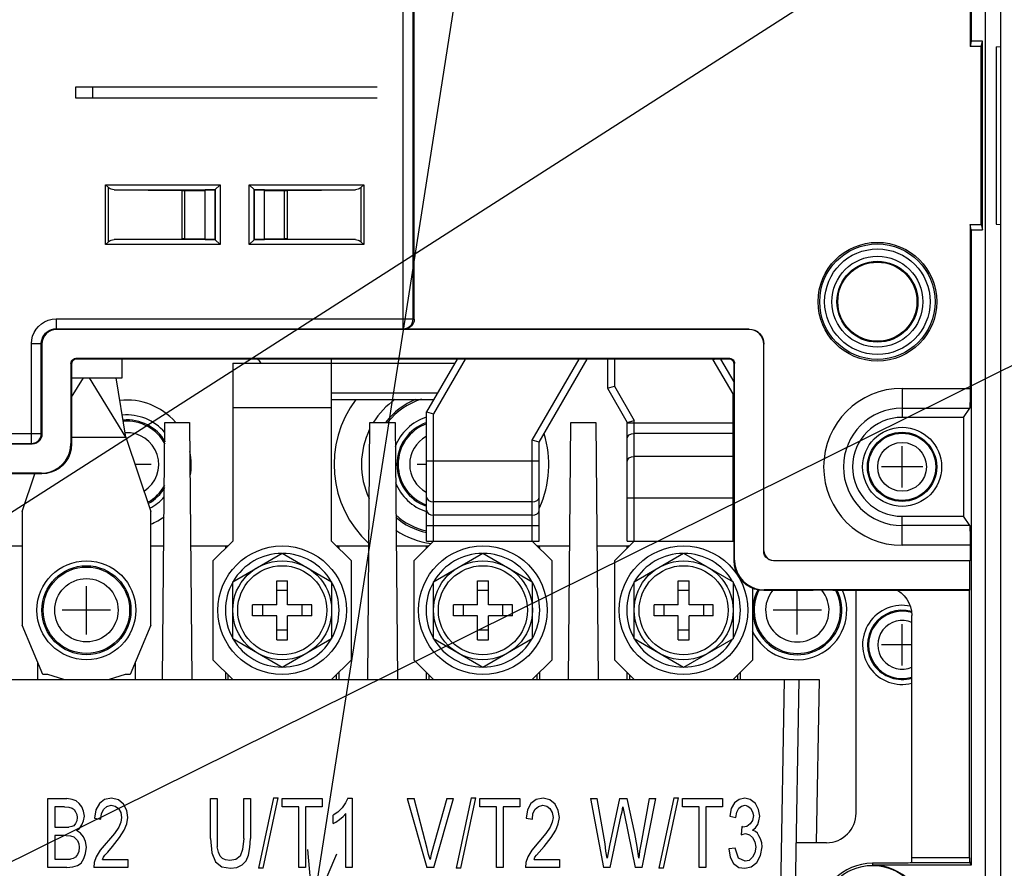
# Model space of a CAD drawing. Extents: x 28 to 410, y 32 to 287.
# Tile 69 of 78: x 321 to 354, y 171 to 200. Entities that reach past the tile are written whole.
import ezdxf

# ---------------------------------------------------------------- set-up
doc = ezdxf.new("R2010")
doc.units = 0
doc.header["$LTSCALE"] = 23.1
doc.layers.get('0').update_dxf_attribs({"linetype": 'CONTINUOUS'})
for name, color, linetype in [('ALL_AXIS', 7, 'CONTINUOUS'), ('ALL_CURVE', 7, 'CONTINUOUS'), ('ALL_FEATURES', 7, 'CONTINUOUS'), ('ALL_NOTE', 7, 'CONTINUOUS')]:
    doc.layers.add(name, color=color, linetype=linetype)

msp = doc.modelspace()

# ---------------------------------------------------------------- linework, layer by layer
at = {"color": 7, "linetype": 'CONTINUOUS'}
for p, q in [((322.302, 186.952), (322.702, 187.601)), ((324.135, 185.601), (322.902, 187.601))]:
    msp.add_line(p, q, dxfattribs=at)
at = {"layer": 'ALL_AXIS', "color": 7, "linetype": 'CONTINUOUS'}
for p, q in [((353.102, 210.729), (353.102, 163.934)), ((327.735, 180.73), (329.402, 181.692)), ((329.402, 181.692), (331.069, 180.73)), ((334.502, 180.73), (336.169, 181.692)), ((336.169, 181.692), (337.835, 180.73)), ((341.269, 180.73), (342.935, 181.692)), ((342.935, 181.692), (344.602, 180.73)), ((327.735, 178.805), (327.735, 180.73)), ((331.069, 180.73), (331.069, 178.805)), ((334.502, 178.805), (334.502, 180.73)), ((337.835, 180.73), (337.835, 178.805)), ((341.269, 178.805), (341.269, 180.73)), ((344.602, 180.73), (344.602, 178.805)), ((329.402, 177.843), (327.735, 178.805)), ((331.069, 178.805), (329.402, 177.843)), ((336.169, 177.843), (334.502, 178.805)), ((337.835, 178.805), (336.169, 177.843)), ((342.935, 177.843), (341.269, 178.805)), ((344.602, 178.805), (342.935, 177.843))]:
    msp.add_line(p, q, dxfattribs=at)
for centre, radius in [((350.302, 184.601), 1.333), ((350.302, 184.601), 1.167), ((329.402, 179.768), 2.167), ((336.169, 179.768), 2.167), ((342.935, 179.768), 2.167), ((322.802, 179.768), 1.667), ((322.802, 179.768), 1.5), ((329.402, 179.768), 1.667), ((336.169, 179.768), 1.667), ((342.935, 179.768), 1.667)]:
    msp.add_circle(centre, radius, dxfattribs=at)
at = {"layer": 'ALL_AXIS', "color": 9, "linetype": 'CONTINUOUS'}
for centre, radius in [((350.302, 184.601), 1.134), ((350.302, 184.601), 0.821), ((322.802, 179.768), 1.457), ((322.802, 179.768), 1.069)]:
    msp.add_circle(centre, radius, dxfattribs=at)
at = {"layer": 'ALL_AXIS', "color": 7, "linetype": 'CONTINUOUS'}
for centre, radius, start, end in [((324.169, 184.684), 5.667, 37.1401, 38.915), ((324.169, 184.684), 1.667, 40.1171, 95.3658), ((334.769, 184.684), 1.667, 107.7213, 159.1224), ((324.169, 184.684), 1.5, 30.3897, 95.1253), ((334.769, 184.684), 1.5, 109.6711, 250.3289), ((334.769, 184.684), 1.667, 201.5935, 252.2787), ((324.169, 184.684), 1.5, 298.5023, 328.6884), ((324.169, 184.684), 1.667, 297.4113, 319.0461), ((329.402, 179.768), 1.917, 90.4082, 149.5918), ((329.402, 179.768), 1.917, 30.4082, 89.5918), ((336.169, 179.768), 1.917, 90.4082, 149.5918), ((336.169, 179.768), 1.917, 30.4082, 89.5918), ((342.935, 179.768), 1.917, 90.4082, 149.5918), ((342.935, 179.768), 1.917, 30.4082, 89.5918), ((329.402, 179.768), 1.917, 150.4082, 209.5918), ((329.402, 179.768), 1.917, 330.4082, 29.5918), ((336.169, 179.768), 1.917, 150.4082, 209.5918), ((336.169, 179.768), 1.917, 330.4082, 29.5918), ((342.935, 179.768), 1.917, 150.4082, 209.5918), ((342.935, 179.768), 1.917, 330.4082, 29.5918), ((346.769, 179.768), 1.667, 204.5325, 24.1644), ((346.769, 179.768), 1.5, 152.4568, 27.1308), ((350.302, 178.601), 1.333, 77.5108, 284.3509), ((350.302, 178.601), 1.167, 74.0533, 286.3588), ((329.402, 179.768), 1.917, 210.4082, 269.5918), ((329.402, 179.768), 1.917, 270.4082, 329.5918), ((336.169, 179.768), 1.917, 210.4082, 269.5918), ((336.169, 179.768), 1.917, 270.4082, 329.5918), ((342.935, 179.768), 1.917, 210.4082, 269.5918), ((342.935, 179.768), 1.917, 270.4082, 329.5918)]:
    msp.add_arc(centre, radius, start, end, dxfattribs=at)
at = {"layer": 'ALL_AXIS', "color": 9, "linetype": 'CONTINUOUS'}
for centre, radius, start, end in [((324.169, 184.684), 1.457, 27.9028, 94.8221), ((334.769, 184.684), 1.457, 110.1716, 249.8284), ((324.169, 184.684), 1.069, 302.7117, 93.1239), ((334.769, 184.684), 1.069, 118.4118, 241.5882), ((324.169, 184.684), 1.457, 298.8564, 331.2518), ((346.769, 179.768), 1.457, 151.8165, 28.1001), ((346.769, 179.768), 1.069, 140.7707, 39.4665), ((350.302, 178.601), 1.134, 73.3008, 286.9643), ((350.302, 178.601), 0.821, 66.2748, 293.7252)]:
    msp.add_arc(centre, radius, start, end, dxfattribs=at)
at = {"layer": 'ALL_CURVE', "color": 4, "linetype": 'CONTINUOUS'}
msp.add_line((322.302, 185.601), (324.135, 185.601), dxfattribs=at)
at = {"layer": 'ALL_CURVE', "color": 40, "linetype": 'CONTINUOUS'}
for p, q in [((350.302, 183.901), (350.302, 185.301)), ((324.985, 184.684), (324.441, 184.684)), ((334.269, 184.684), (333.952, 184.684)), ((351.002, 184.601), (349.602, 184.601)), ((322.802, 178.951), (322.802, 180.584)), ((346.769, 178.951), (346.769, 180.434)), ((323.619, 179.768), (321.985, 179.768)), ((347.585, 179.768), (345.952, 179.768)), ((350.302, 177.901), (350.302, 179.301)), ((350.626, 178.601), (349.602, 178.601))]:
    msp.add_line(p, q, dxfattribs=at)
at = {"layer": 'ALL_FEATURES', "color": 7, "linetype": 'CONTINUOUS'}
for p, q in [((352.594, 211.274), (352.594, 198.768)), ((352.635, 211.23), (352.635, 198.944)), ((353.635, 159.434), (353.635, 210.156)), ((333.854, 189.576), (333.854, 207.82)), ((352.635, 198.944), (352.594, 198.768)), ((353.01, 198.944), (352.635, 198.944)), ((352.969, 198.768), (353.01, 198.944)), ((353.01, 192.591), (353.01, 198.944)), ((352.969, 198.768), (352.594, 198.768)), ((352.969, 192.768), (352.969, 198.768)), ((353.469, 198.759), (353.635, 198.768)), ((353.469, 198.759), (353.469, 192.776)), ((352.99, 198.4), (352.977, 198.4)), ((352.977, 198.4), (352.977, 193.135)), ((352.99, 193.135), (352.99, 198.4)), ((332.6, 197.401), (322.433, 197.401)), ((322.433, 197.401), (322.433, 197.035)), ((323.022, 197.035), (323.022, 197.401)), ((322.433, 197.035), (332.6, 197.035)), ((323.546, 194.013), (323.449, 194.11)), ((323.732, 193.943), (326.025, 193.914)), ((326.122, 193.914), (326.802, 193.914)), ((327.135, 193.934), (326.802, 193.934)), ((326.802, 192.268), (326.802, 193.934)), ((327.135, 193.934), (327.311, 194.11)), ((327.135, 193.934), (327.135, 192.268)), ((328.469, 193.934), (328.293, 194.11)), ((328.802, 193.934), (328.469, 193.934)), ((328.469, 192.268), (328.469, 193.934)), ((328.802, 192.268), (328.802, 193.934)), ((328.802, 193.914), (329.481, 193.914)), ((329.578, 193.914), (331.872, 193.943)), ((332.058, 194.013), (332.155, 194.11)), ((352.977, 193.135), (352.99, 193.135)), ((352.594, 192.768), (352.969, 192.768)), ((352.594, 192.768), (352.594, 187.246)), ((352.635, 192.591), (352.594, 192.768)), ((352.635, 192.591), (353.01, 192.591)), ((352.635, 192.591), (352.635, 171.18)), ((352.969, 192.768), (353.01, 192.591)), ((353.469, 192.776), (353.635, 192.768)), ((323.732, 192.259), (326.025, 192.287)), ((326.122, 192.288), (326.802, 192.288)), ((326.802, 192.268), (327.135, 192.268)), ((327.135, 192.268), (327.311, 192.092)), ((328.469, 192.268), (328.293, 192.092)), ((328.469, 192.268), (328.802, 192.268)), ((328.802, 192.288), (329.481, 192.288)), ((329.578, 192.287), (331.872, 192.259)), ((323.546, 192.189), (323.449, 192.092)), ((332.058, 192.189), (332.155, 192.092)), ((345.135, 189.234), (321.802, 189.234)), ((345.144, 189.243), (333.521, 189.243)), ((321.302, 188.734), (321.302, 185.701)), ((345.635, 181.768), (345.635, 188.734)), ((345.644, 181.776), (345.644, 188.743)), ((344.489, 188.255), (322.448, 188.255)), ((344.469, 188.234), (322.469, 188.234)), ((324.002, 187.601), (324.002, 188.234)), ((331.069, 182.101), (331.069, 188.234)), ((335.297, 188.234), (334.269, 186.452)), ((338.069, 185.434), (339.685, 188.234)), ((340.369, 188.234), (340.369, 187.256)), ((344.021, 188.234), (343.935, 188.211)), ((344.635, 187.466), (344.191, 188.234)), ((322.281, 188.088), (322.281, 185.388)), ((322.302, 188.068), (322.302, 185.367)), ((327.735, 188.101), (331.069, 188.101)), ((327.735, 188.101), (327.735, 182.101)), ((344.635, 181.434), (344.635, 188.068)), ((344.656, 181.455), (344.656, 188.088)), ((322.302, 187.601), (324.002, 187.601)), ((324.135, 185.601), (323.802, 187.601)), ((340.369, 187.256), (340.602, 187.318)), ((340.369, 187.256), (341.035, 186.101)), ((344.635, 187.066), (344.602, 187.057)), ((331.069, 186.868), (334.508, 186.868)), ((352.368, 186.268), (352.586, 186.58)), ((334.269, 186.452), (334.502, 186.39)), ((334.269, 182.101), (334.269, 186.452)), ((352.368, 186.268), (350.302, 186.268)), ((352.368, 186.268), (352.368, 182.934)), ((325.37, 177.434), (325.446, 186.101)), ((325.446, 186.101), (326.275, 186.101)), ((326.275, 186.101), (326.35, 177.434)), ((332.287, 177.434), (332.362, 186.101)), ((332.362, 186.101), (333.208, 186.101)), ((333.208, 186.101), (333.284, 177.434)), ((339.053, 177.434), (339.129, 186.101)), ((339.129, 186.101), (339.975, 186.101)), ((339.975, 186.101), (340.05, 177.434)), ((341.035, 186.101), (341.269, 186.163)), ((341.035, 182.101), (341.035, 186.101)), ((322.302, 185.601), (324.135, 185.601)), ((324.135, 185.601), (324.969, 183.101)), ((320.969, 185.368), (275.802, 185.368)), ((338.069, 185.434), (337.835, 185.497)), ((338.069, 182.101), (338.069, 185.434)), ((321.282, 184.388), (276.281, 184.388)), ((321.302, 184.368), (276.302, 184.368)), ((320.635, 183.101), (321.057, 184.368)), ((320.635, 183.101), (320.635, 179.268)), ((324.969, 179.268), (324.969, 183.101)), ((350.302, 182.934), (352.368, 182.934)), ((352.586, 182.622), (352.368, 182.934)), ((319.928, 181.934), (320.635, 181.934)), ((324.969, 181.934), (325.409, 181.934)), ((326.311, 181.934), (327.569, 181.934)), ((327.735, 182.101), (327.069, 181.434)), ((331.735, 181.434), (331.069, 182.101)), ((331.235, 181.934), (332.326, 181.934)), ((333.244, 181.934), (334.335, 181.934)), ((334.502, 182.101), (333.835, 181.434)), ((334.269, 182.101), (338.069, 182.101)), ((338.502, 181.434), (337.835, 182.101)), ((338.002, 181.934), (339.093, 181.934)), ((340.011, 181.934), (341.102, 181.934)), ((341.269, 182.101), (340.602, 181.434)), ((341.035, 182.101), (344.635, 182.101)), ((344.635, 182.068), (344.602, 182.101)), ((352.594, 181.956), (352.594, 181.443)), ((327.485, 181.868), (327.485, 181.851)), ((331.319, 181.851), (331.319, 181.868)), ((334.252, 181.868), (334.252, 181.851)), ((338.085, 181.851), (338.085, 181.868)), ((341.019, 181.868), (341.019, 181.851)), ((327.069, 181.434), (327.069, 178.101)), ((331.735, 178.101), (331.735, 181.434)), ((333.835, 181.434), (333.835, 178.101)), ((338.502, 178.101), (338.502, 181.434)), ((340.602, 181.434), (340.602, 178.101)), ((352.588, 181.434), (345.968, 181.434)), ((345.977, 181.443), (352.594, 181.443)), ((352.594, 181.443), (352.588, 181.434)), ((352.588, 180.455), (352.588, 181.434)), ((329.219, 180.764), (329.585, 180.764)), ((329.219, 179.951), (329.219, 180.764)), ((329.585, 179.951), (329.585, 180.764)), ((335.985, 180.764), (336.352, 180.764)), ((335.985, 179.951), (335.985, 180.764)), ((336.352, 179.951), (336.352, 180.764)), ((342.752, 180.764), (343.119, 180.764)), ((342.752, 179.951), (342.752, 180.764)), ((343.119, 179.951), (343.119, 180.764)), ((329.585, 180.434), (329.219, 180.434)), ((336.352, 180.434), (335.985, 180.434)), ((343.119, 180.434), (342.752, 180.434)), ((345.269, 178.101), (345.269, 180.507)), ((347.302, 180.434), (345.635, 180.434)), ((352.588, 180.455), (345.655, 180.455)), ((347.969, 180.443), (347.302, 180.434)), ((347.969, 180.443), (352.58, 180.443)), ((348.752, 172.934), (348.752, 180.443)), ((352.588, 180.455), (352.58, 180.443)), ((352.58, 171.423), (352.58, 180.443)), ((329.219, 179.951), (328.405, 179.951)), ((328.405, 179.584), (328.405, 179.951)), ((328.735, 179.951), (328.735, 179.584)), ((330.399, 179.951), (329.585, 179.951)), ((330.069, 179.951), (330.069, 179.584)), ((330.399, 179.584), (330.399, 179.951)), ((335.985, 179.951), (335.172, 179.951)), ((335.172, 179.584), (335.172, 179.951)), ((335.502, 179.951), (335.502, 179.584)), ((337.165, 179.951), (336.352, 179.951)), ((336.835, 179.951), (336.835, 179.584)), ((337.165, 179.584), (337.165, 179.951)), ((342.752, 179.951), (341.939, 179.951)), ((341.939, 179.584), (341.939, 179.951)), ((342.269, 179.951), (342.269, 179.584)), ((343.932, 179.951), (343.119, 179.951)), ((343.602, 179.951), (343.602, 179.584)), ((343.932, 179.584), (343.932, 179.951)), ((350.626, 171.423), (350.626, 179.592)), ((321.33, 177.601), (320.635, 179.268)), ((324.969, 179.268), (324.274, 177.601)), ((329.219, 179.584), (328.405, 179.584)), ((329.219, 178.771), (329.219, 179.584)), ((330.399, 179.584), (329.585, 179.584)), ((329.585, 178.771), (329.585, 179.584)), ((335.985, 179.584), (335.172, 179.584)), ((335.985, 178.771), (335.985, 179.584)), ((337.165, 179.584), (336.352, 179.584)), ((336.352, 178.771), (336.352, 179.584)), ((342.752, 179.584), (341.939, 179.584)), ((342.752, 178.771), (342.752, 179.584)), ((343.932, 179.584), (343.119, 179.584)), ((343.119, 178.771), (343.119, 179.584)), ((329.585, 179.101), (329.219, 179.101)), ((336.352, 179.101), (335.985, 179.101)), ((343.119, 179.101), (342.752, 179.101)), ((329.219, 178.771), (329.585, 178.771)), ((335.985, 178.771), (336.352, 178.771)), ((342.752, 178.771), (343.119, 178.771)), ((321.152, 178.028), (321.152, 177.434)), ((324.452, 177.434), (324.452, 178.028)), ((327.069, 178.101), (327.735, 177.434)), ((331.069, 177.434), (331.735, 178.101)), ((333.835, 178.101), (334.502, 177.434)), ((337.835, 177.434), (338.502, 178.101)), ((340.602, 178.101), (341.269, 177.434)), ((344.602, 177.434), (345.269, 178.101)), ((321.496, 177.601), (321.33, 177.601)), ((322.041, 177.434), (321.496, 177.601)), ((324.107, 177.601), (323.563, 177.434)), ((324.274, 177.601), (324.107, 177.601)), ((327.485, 177.684), (327.485, 177.434)), ((331.319, 177.434), (331.319, 177.684)), ((334.252, 177.684), (334.252, 177.434)), ((338.085, 177.434), (338.085, 177.684)), ((341.019, 177.684), (341.019, 177.434)), ((344.852, 177.434), (344.852, 177.684)), ((274.768, 177.434), (347.502, 177.434)), ((346.588, 163.259), (346.835, 177.434)), ((347.502, 177.434), (347.406, 171.934)), ((321.505, 173.421), (322.145, 173.421)), ((321.505, 171.101), (321.505, 173.421)), ((322.319, 173.392), (322.145, 173.421)), ((322.452, 173.347), (322.319, 173.392)), ((322.559, 173.259), (322.452, 173.347)), ((323.412, 173.392), (323.239, 173.259)), ((323.652, 173.436), (323.412, 173.392)), ((323.879, 173.377), (323.652, 173.436)), ((324.052, 173.229), (323.879, 173.377)), ((326.989, 173.421), (327.215, 173.421)), ((326.989, 172.076), (326.989, 173.421)), ((327.215, 173.421), (327.215, 171.796)), ((328.109, 173.421), (328.335, 173.421)), ((328.109, 172.076), (328.109, 173.421)), ((328.335, 173.421), (328.335, 172.076)), ((329.109, 173.451), (328.602, 171.071)), ((328.762, 171.071), (329.269, 173.451)), ((329.109, 173.451), (329.269, 173.451)), ((329.402, 173.421), (330.749, 173.421)), ((329.402, 173.14), (329.402, 173.421)), ((330.749, 173.421), (330.749, 173.14)), ((331.615, 173.436), (331.535, 173.273)), ((331.615, 173.436), (331.762, 173.436)), ((331.762, 173.436), (331.762, 171.101)), ((333.615, 173.421), (333.855, 173.421)), ((333.615, 173.421), (334.282, 171.101)), ((334.295, 171.736), (333.855, 173.421)), ((334.95, 173.421), (334.429, 171.544)), ((334.509, 171.101), (335.175, 173.421)), ((334.95, 173.421), (335.175, 173.421)), ((335.775, 173.451), (335.269, 171.071)), ((335.429, 171.071), (335.935, 173.451)), ((335.775, 173.451), (335.935, 173.451)), ((336.069, 173.421), (337.415, 173.421)), ((336.069, 173.14), (336.069, 173.421)), ((337.415, 173.421), (337.415, 173.14)), ((337.962, 173.392), (337.789, 173.259)), ((338.202, 173.436), (337.962, 173.392)), ((338.429, 173.377), (338.202, 173.436)), ((338.602, 173.229), (338.429, 173.377)), ((339.795, 173.421), (340.022, 173.421)), ((339.795, 173.421), (340.235, 171.101)), ((340.289, 171.899), (340.022, 173.421)), ((340.769, 173.421), (340.435, 171.84)), ((340.769, 173.421), (341.035, 173.421)), ((341.289, 172.239), (341.035, 173.421)), ((341.769, 173.421), (341.502, 171.929)), ((341.542, 171.101), (341.995, 173.421)), ((341.769, 173.421), (341.995, 173.421)), ((342.609, 173.451), (342.102, 171.071)), ((342.262, 171.071), (342.769, 173.451)), ((342.609, 173.451), (342.769, 173.451)), ((342.902, 173.421), (344.249, 173.421)), ((342.902, 173.14), (342.902, 173.421)), ((344.249, 173.421), (344.249, 173.14)), ((344.809, 173.392), (344.649, 173.273)), ((344.995, 173.436), (344.809, 173.392)), ((345.182, 173.392), (344.995, 173.436)), ((345.355, 173.259), (345.182, 173.392)), ((322.065, 173.14), (321.732, 173.14)), ((321.732, 173.14), (321.732, 172.461)), ((322.065, 173.14), (322.212, 173.126)), ((322.212, 173.126), (322.319, 173.096)), ((322.319, 173.096), (322.385, 173.052)), ((322.385, 173.052), (322.439, 172.978)), ((322.439, 172.978), (322.479, 172.889)), ((322.652, 173.14), (322.559, 173.259)), ((322.705, 172.993), (322.652, 173.14)), ((322.732, 172.83), (322.705, 172.993)), ((323.119, 173.037), (323.079, 172.756)), ((323.239, 173.259), (323.119, 173.037)), ((323.305, 172.919), (323.385, 173.066)), ((323.385, 173.066), (323.492, 173.155)), ((323.492, 173.155), (323.639, 173.199)), ((323.639, 173.199), (323.772, 173.17)), ((323.772, 173.17), (323.879, 173.081)), ((323.879, 173.081), (323.959, 172.948)), ((324.159, 173.022), (324.052, 173.229)), ((324.199, 172.786), (324.159, 173.022)), ((329.962, 173.14), (329.402, 173.14)), ((329.962, 171.101), (329.962, 173.14)), ((330.749, 173.14), (330.189, 173.14)), ((330.189, 173.14), (330.189, 171.101)), ((331.282, 172.963), (331.122, 172.86)), ((331.429, 173.111), (331.282, 172.963)), ((331.535, 173.273), (331.429, 173.111)), ((336.629, 173.14), (336.069, 173.14)), ((336.629, 171.101), (336.629, 173.14)), ((337.415, 173.14), (336.855, 173.14)), ((336.855, 173.14), (336.855, 171.101)), ((337.669, 173.037), (337.629, 172.756)), ((337.789, 173.259), (337.669, 173.037)), ((337.855, 172.919), (337.935, 173.066)), ((337.935, 173.066), (338.042, 173.155)), ((338.042, 173.155), (338.189, 173.199)), ((338.189, 173.199), (338.322, 173.17)), ((338.322, 173.17), (338.429, 173.081)), ((338.429, 173.081), (338.509, 172.948)), ((338.709, 173.022), (338.602, 173.229)), ((338.749, 172.786), (338.709, 173.022)), ((340.835, 172.86), (340.862, 172.978)), ((340.862, 172.978), (340.889, 173.14)), ((340.889, 173.14), (340.942, 172.86)), ((343.462, 173.14), (342.902, 173.14)), ((343.462, 171.101), (343.462, 173.14)), ((344.249, 173.14), (343.689, 173.14)), ((343.689, 173.14), (343.689, 171.101)), ((344.542, 173.081), (344.489, 172.83)), ((344.649, 173.273), (344.542, 173.081)), ((344.702, 172.786), (344.729, 172.963)), ((344.729, 172.963), (344.795, 173.096)), ((344.795, 173.096), (344.889, 173.17)), ((344.889, 173.17), (345.009, 173.199)), ((345.009, 173.199), (345.102, 173.17)), ((345.102, 173.17), (345.195, 173.096)), ((345.195, 173.096), (345.262, 172.978)), ((345.262, 172.978), (345.289, 172.845)), ((345.462, 173.052), (345.355, 173.259)), ((345.502, 172.83), (345.462, 173.052)), ((322.479, 172.667), (322.439, 172.579)), ((322.479, 172.889), (322.492, 172.786)), ((322.492, 172.786), (322.479, 172.667)), ((322.652, 172.534), (322.705, 172.667)), ((322.705, 172.667), (322.732, 172.83)), ((323.079, 172.756), (323.292, 172.727)), ((323.292, 172.727), (323.305, 172.919)), ((323.959, 172.623), (323.892, 172.461)), ((323.959, 172.948), (323.985, 172.786)), ((323.985, 172.786), (323.959, 172.623)), ((324.159, 172.564), (324.199, 172.786)), ((331.122, 172.579), (331.122, 172.86)), ((331.122, 172.579), (331.215, 172.623)), ((331.215, 172.623), (331.335, 172.712)), ((331.335, 172.712), (331.455, 172.815)), ((331.455, 172.815), (331.549, 172.919)), ((331.549, 171.101), (331.549, 172.919)), ((337.629, 172.756), (337.842, 172.727)), ((337.842, 172.727), (337.855, 172.919)), ((338.509, 172.623), (338.442, 172.461)), ((338.509, 172.948), (338.535, 172.786)), ((338.535, 172.786), (338.509, 172.623)), ((338.709, 172.564), (338.749, 172.786)), ((340.462, 171.101), (340.835, 172.86)), ((340.942, 172.86), (341.302, 171.101)), ((344.489, 172.83), (344.702, 172.786)), ((345.262, 172.682), (345.182, 172.564)), ((345.289, 172.845), (345.262, 172.682)), ((345.435, 172.549), (345.475, 172.667)), ((345.475, 172.667), (345.502, 172.83)), ((321.732, 172.461), (322.212, 172.461)), ((322.305, 172.475), (322.212, 172.461)), ((322.372, 172.505), (322.305, 172.475)), ((322.439, 172.579), (322.372, 172.505)), ((322.465, 172.342), (322.572, 172.416)), ((322.599, 172.254), (322.465, 172.342)), ((322.572, 172.416), (322.652, 172.534)), ((323.892, 172.461), (323.745, 172.239)), ((323.919, 172.106), (324.079, 172.357)), ((324.079, 172.357), (324.159, 172.564)), ((338.442, 172.461), (338.295, 172.239)), ((338.469, 172.106), (338.629, 172.357)), ((338.629, 172.357), (338.709, 172.564)), ((344.902, 172.475), (344.875, 172.195)), ((344.929, 172.461), (344.902, 172.475)), ((345.062, 172.475), (344.929, 172.461)), ((345.182, 172.564), (345.062, 172.475)), ((345.262, 172.357), (345.355, 172.431)), ((345.355, 172.313), (345.262, 172.357)), ((345.355, 172.431), (345.435, 172.549)), ((345.422, 172.254), (345.355, 172.313)), ((322.119, 172.18), (321.732, 172.18)), ((321.732, 172.18), (321.732, 171.382)), ((322.119, 172.18), (322.265, 172.165)), ((322.265, 172.165), (322.372, 172.135)), ((322.372, 172.135), (322.439, 172.076)), ((322.439, 172.076), (322.505, 172.002)), ((322.505, 172.002), (322.545, 171.899)), ((322.705, 172.135), (322.599, 172.254)), ((322.772, 171.973), (322.705, 172.135)), ((322.799, 171.781), (322.772, 171.973)), ((323.745, 172.239), (323.268, 171.683)), ((323.679, 171.81), (323.919, 172.106)), ((326.989, 172.076), (327.029, 171.589)), ((328.109, 172.076), (328.069, 171.707)), ((328.309, 171.766), (328.335, 172.076)), ((338.295, 172.239), (337.818, 171.683)), ((338.229, 171.81), (338.469, 172.106)), ((341.369, 171.81), (341.289, 172.239)), ((344.875, 172.195), (344.942, 172.224)), ((344.942, 172.224), (345.022, 172.239)), ((345.022, 172.239), (345.155, 172.195)), ((345.155, 172.195), (345.262, 172.106)), ((345.262, 172.106), (345.342, 171.958)), ((345.342, 171.958), (345.369, 171.781)), ((345.475, 172.165), (345.422, 172.254)), ((345.529, 172.062), (345.475, 172.165)), ((345.569, 171.929), (345.529, 172.062)), ((322.545, 171.633), (322.505, 171.53)), ((322.545, 171.899), (322.559, 171.781)), ((322.559, 171.781), (322.545, 171.633)), ((322.772, 171.574), (322.799, 171.781)), ((323.268, 171.683), (323.132, 171.456)), ((323.519, 171.618), (323.679, 171.81)), ((327.255, 171.618), (327.215, 171.796)), ((328.069, 171.707), (327.989, 171.485)), ((328.269, 171.515), (328.309, 171.766)), ((334.335, 171.53), (334.295, 171.736)), ((337.818, 171.683), (337.682, 171.456)), ((338.069, 171.618), (338.229, 171.81)), ((340.315, 171.648), (340.289, 171.899)), ((340.355, 171.411), (340.315, 171.648)), ((340.435, 171.84), (340.355, 171.411)), ((341.422, 171.411), (341.369, 171.81)), ((341.449, 171.648), (341.422, 171.411)), ((341.502, 171.929), (341.449, 171.648)), ((344.675, 171.751), (344.462, 171.722)), ((344.462, 171.722), (344.502, 171.441)), ((344.782, 171.411), (344.675, 171.751)), ((345.369, 171.781), (345.342, 171.589)), ((345.529, 171.5), (345.582, 171.796)), ((345.582, 171.796), (345.569, 171.929)), ((347.752, 171.934), (346.739, 171.934)), ((321.732, 171.382), (322.265, 171.382)), ((322.359, 171.397), (322.265, 171.382)), ((322.439, 171.441), (322.359, 171.397)), ((322.505, 171.53), (322.439, 171.441)), ((322.625, 171.249), (322.719, 171.397)), ((322.719, 171.397), (322.772, 171.574)), ((323.132, 171.456), (323.065, 171.264)), ((323.345, 171.367), (323.372, 171.441)), ((323.345, 171.367), (324.199, 171.367)), ((323.372, 171.441), (323.425, 171.515)), ((323.425, 171.515), (323.519, 171.618)), ((324.199, 171.367), (324.199, 171.101)), ((327.029, 171.589), (327.149, 171.293)), ((327.149, 171.293), (327.362, 171.116)), ((327.309, 171.485), (327.255, 171.618)), ((327.389, 171.397), (327.309, 171.485)), ((327.495, 171.352), (327.389, 171.397)), ((327.642, 171.337), (327.495, 171.352)), ((327.842, 171.367), (327.642, 171.337)), ((327.989, 171.485), (327.842, 171.367)), ((328.055, 171.19), (328.189, 171.323)), ((328.189, 171.323), (328.269, 171.515)), ((334.389, 171.367), (334.335, 171.53)), ((334.429, 171.544), (334.389, 171.367)), ((337.682, 171.456), (337.615, 171.264)), ((337.895, 171.367), (337.922, 171.441)), ((337.895, 171.367), (338.749, 171.367)), ((337.922, 171.441), (337.975, 171.515)), ((337.975, 171.515), (338.069, 171.618)), ((338.749, 171.367), (338.749, 171.101)), ((344.502, 171.441), (344.622, 171.234)), ((345.009, 171.308), (344.782, 171.411)), ((345.142, 171.337), (345.009, 171.308)), ((345.262, 171.441), (345.142, 171.337)), ((345.342, 171.589), (345.262, 171.441)), ((345.409, 171.264), (345.529, 171.5)), ((322.145, 171.101), (321.505, 171.101)), ((322.145, 171.101), (322.345, 171.116)), ((322.345, 171.116), (322.505, 171.16)), ((322.505, 171.16), (322.625, 171.249)), ((323.065, 171.264), (323.052, 171.101)), ((324.199, 171.101), (323.052, 171.101)), ((327.362, 171.116), (327.655, 171.071)), ((327.655, 171.071), (327.869, 171.101)), ((327.869, 171.101), (328.055, 171.19)), ((328.762, 171.071), (328.602, 171.071)), ((330.189, 171.101), (329.962, 171.101)), ((331.762, 171.101), (331.549, 171.101)), ((334.509, 171.101), (334.282, 171.101)), ((335.429, 171.071), (335.269, 171.071)), ((336.855, 171.101), (336.629, 171.101)), ((337.615, 171.264), (337.602, 171.101)), ((338.749, 171.101), (337.602, 171.101)), ((340.462, 171.101), (340.235, 171.101)), ((341.542, 171.101), (341.302, 171.101)), ((342.262, 171.071), (342.102, 171.071)), ((343.689, 171.101), (343.462, 171.101)), ((344.622, 171.234), (344.795, 171.101)), ((344.795, 171.101), (344.995, 171.071)), ((344.995, 171.071), (345.209, 171.116)), ((345.209, 171.116), (345.409, 171.264)), ((349.623, 171.239), (349.302, 171.239)), ((352.635, 171.18), (349.302, 171.18)), ((350.623, 171.256), (350.624, 171.256)), ((352.582, 171.256), (352.635, 171.18))]:
    msp.add_line(p, q, dxfattribs=at)
at = {"layer": 'ALL_FEATURES', "color": 9, "linetype": 'CONTINUOUS'}
for p, q in [((333.486, 189.255), (333.486, 208.118)), ((333.818, 189.588), (333.818, 207.785)), ((323.449, 194.11), (327.311, 194.11)), ((323.449, 192.092), (323.449, 194.11)), ((323.546, 192.189), (323.546, 194.013)), ((323.732, 193.943), (327.144, 193.943)), ((326.025, 192.287), (326.025, 193.914)), ((326.122, 192.288), (326.122, 193.914)), ((327.144, 193.943), (327.144, 192.259)), ((327.311, 194.11), (327.311, 192.092)), ((328.293, 194.11), (332.155, 194.11)), ((328.293, 192.092), (328.293, 194.11)), ((328.46, 193.943), (331.872, 193.943)), ((328.46, 192.259), (328.46, 193.943)), ((329.481, 192.288), (329.481, 193.914)), ((329.578, 192.287), (329.578, 193.914)), ((332.058, 194.013), (332.058, 192.189)), ((332.155, 194.11), (332.155, 192.092)), ((327.144, 192.259), (323.732, 192.259)), ((331.872, 192.259), (328.46, 192.259)), ((327.311, 192.092), (323.449, 192.092)), ((332.155, 192.092), (328.293, 192.092)), ((321.781, 189.588), (333.818, 189.588)), ((321.781, 189.588), (321.781, 189.255)), ((333.818, 189.588), (333.854, 189.576)), ((321.781, 189.255), (333.486, 189.255)), ((321.802, 189.234), (321.781, 189.255)), ((333.486, 189.255), (333.521, 189.243)), ((345.144, 189.243), (345.135, 189.234)), ((320.948, 188.755), (321.281, 188.755)), ((320.948, 185.388), (320.948, 188.755)), ((321.302, 188.734), (321.281, 188.755)), ((321.281, 185.721), (321.281, 188.755)), ((345.644, 188.743), (345.635, 188.734)), ((322.448, 188.255), (322.469, 188.234)), ((335.567, 188.234), (334.502, 186.39)), ((337.835, 185.497), (339.416, 188.234)), ((340.602, 188.234), (340.602, 187.318)), ((343.935, 188.211), (343.935, 188.234)), ((344.489, 188.255), (344.469, 188.234)), ((322.281, 188.088), (322.302, 188.068)), ((331.069, 188.101), (335.22, 188.101)), ((344.602, 187.057), (343.935, 188.211)), ((344.656, 188.088), (344.635, 188.068)), ((340.602, 187.318), (341.269, 186.163)), ((350.302, 187.246), (352.594, 187.246)), ((350.302, 187.246), (350.302, 186.268)), ((331.069, 187.101), (334.643, 187.101)), ((344.602, 182.101), (344.602, 187.057)), ((327.735, 186.601), (331.069, 186.601)), ((350.302, 186.58), (352.586, 186.58)), ((334.502, 182.101), (334.502, 186.39)), ((341.035, 186.082), (344.635, 186.082)), ((341.269, 182.101), (341.269, 186.163)), ((293.452, 185.721), (321.281, 185.721)), ((321.281, 185.721), (321.302, 185.701)), ((344.602, 185.729), (341.269, 185.729)), ((344.602, 185.729), (344.635, 185.724)), ((293.785, 185.388), (320.948, 185.388)), ((320.948, 185.388), (320.969, 185.368)), ((322.302, 185.367), (322.281, 185.388)), ((337.835, 182.101), (337.835, 185.497)), ((344.602, 184.951), (341.269, 184.951)), ((344.602, 184.951), (344.635, 184.946)), ((334.269, 184.808), (338.069, 184.808)), ((321.302, 184.368), (321.282, 184.388)), ((337.835, 183.417), (334.502, 183.417)), ((341.035, 183.561), (344.635, 183.561)), ((337.835, 182.973), (334.502, 182.973)), ((350.302, 181.956), (350.302, 182.934)), ((334.269, 182.62), (338.069, 182.62)), ((352.586, 182.622), (350.302, 182.622)), ((352.594, 181.956), (350.302, 181.956)), ((345.635, 181.768), (345.644, 181.776)), ((344.635, 181.434), (344.656, 181.455)), ((345.968, 181.434), (345.977, 181.443)), ((345.635, 180.434), (345.655, 180.455)), ((327.585, 177.434), (327.585, 177.584)), ((331.219, 177.584), (331.219, 177.434)), ((334.352, 177.434), (334.352, 177.584)), ((337.985, 177.584), (337.985, 177.434)), ((341.119, 177.434), (341.119, 177.584)), ((344.752, 177.584), (344.752, 177.434)), ((346.122, 165.196), (346.335, 177.434)), ((352.58, 171.423), (350.626, 171.423)), ((349.302, 171.239), (349.302, 171.18)), ((352.582, 171.256), (350.624, 171.256))]:
    msp.add_line(p, q, dxfattribs=at)
at = {"layer": 'ALL_FEATURES', "color": 7, "linetype": 'CONTINUOUS'}
for points in [[(323.732, 193.943), (323.684, 193.947), (323.641, 193.957), (323.604, 193.972), (323.572, 193.991), (323.546, 194.013)], [(326.025, 193.914), (326.055, 193.914), (326.088, 193.914), (326.122, 193.914)], [(329.481, 193.914), (329.516, 193.914), (329.548, 193.914), (329.578, 193.914)], [(332.058, 194.013), (332.032, 193.991), (332, 193.972), (331.962, 193.957), (331.92, 193.947), (331.872, 193.943)], [(323.546, 192.189), (323.572, 192.211), (323.604, 192.23), (323.641, 192.245), (323.684, 192.255), (323.732, 192.259)], [(326.122, 192.288), (326.088, 192.288), (326.055, 192.288), (326.025, 192.287)], [(329.578, 192.287), (329.548, 192.288), (329.516, 192.288), (329.481, 192.288)], [(331.872, 192.259), (331.92, 192.255), (331.962, 192.245), (332, 192.23), (332.032, 192.211), (332.058, 192.189)], [(333.854, 189.576), (333.846, 189.502), (333.821, 189.432), (333.782, 189.368), (333.729, 189.316), (333.666, 189.276), (333.595, 189.251), (333.521, 189.243)], [(321.802, 189.234), (321.704, 189.225), (321.61, 189.196), (321.524, 189.15), (321.448, 189.088), (321.386, 189.012), (321.34, 188.926), (321.311, 188.832), (321.302, 188.734)], [(345.635, 188.734), (345.626, 188.832), (345.597, 188.926), (345.551, 189.012), (345.489, 189.088), (345.413, 189.15), (345.327, 189.196), (345.233, 189.225), (345.135, 189.234)], [(345.144, 189.243), (345.242, 189.233), (345.335, 189.205), (345.422, 189.159), (345.498, 189.097), (345.56, 189.021), (345.606, 188.934), (345.634, 188.841), (345.644, 188.743)], [(322.281, 188.088), (322.287, 188.131), (322.304, 188.171), (322.33, 188.206), (322.365, 188.232), (322.405, 188.249), (322.448, 188.255)], [(322.469, 188.234), (322.425, 188.229), (322.385, 188.212), (322.351, 188.185), (322.324, 188.151), (322.308, 188.111), (322.302, 188.068)], [(344.635, 188.068), (344.63, 188.111), (344.613, 188.151), (344.586, 188.185), (344.552, 188.212), (344.512, 188.229), (344.469, 188.234)], [(344.489, 188.255), (344.532, 188.249), (344.572, 188.232), (344.607, 188.206), (344.633, 188.171), (344.65, 188.131), (344.656, 188.088)], [(352.594, 187.246), (352.594, 187.132), (352.594, 187.021), (352.593, 186.916), (352.592, 186.822), (352.591, 186.74), (352.59, 186.673), (352.589, 186.623), (352.587, 186.592), (352.586, 186.58)], [(321.302, 185.701), (321.294, 185.627), (321.269, 185.556), (321.229, 185.493), (321.176, 185.44), (321.113, 185.401), (321.043, 185.376), (320.969, 185.368)], [(321.282, 184.388), (321.438, 184.4), (321.591, 184.437), (321.736, 184.497), (321.869, 184.579), (321.989, 184.681), (322.091, 184.8), (322.173, 184.934), (322.233, 185.079), (322.269, 185.231), (322.281, 185.388)], [(322.302, 185.367), (322.29, 185.211), (322.253, 185.058), (322.193, 184.914), (322.111, 184.78), (322.009, 184.66), (321.89, 184.559), (321.756, 184.477), (321.611, 184.417), (321.458, 184.38), (321.302, 184.368)], [(352.586, 182.622), (352.587, 182.61), (352.589, 182.579), (352.59, 182.529), (352.591, 182.462), (352.592, 182.38), (352.593, 182.286), (352.594, 182.181), (352.594, 182.07), (352.594, 181.956)], [(345.968, 181.434), (345.894, 181.443), (345.824, 181.467), (345.761, 181.507), (345.708, 181.56), (345.668, 181.623), (345.644, 181.693), (345.635, 181.768)], [(345.644, 181.776), (345.652, 181.702), (345.677, 181.632), (345.717, 181.568), (345.769, 181.516), (345.833, 181.476), (345.903, 181.451), (345.977, 181.443)], [(345.635, 180.434), (345.479, 180.447), (345.326, 180.483), (345.181, 180.543), (345.047, 180.625), (344.928, 180.727), (344.826, 180.846), (344.744, 180.98), (344.684, 181.125), (344.648, 181.278), (344.635, 181.434)], [(344.656, 181.455), (344.668, 181.298), (344.704, 181.145), (344.765, 181.001), (344.847, 180.867), (344.948, 180.747), (345.068, 180.646), (345.201, 180.564), (345.346, 180.504), (345.499, 180.467), (345.655, 180.455)], [(350.152, 180.443), (350.27, 180.358), (350.374, 180.257), (350.462, 180.142), (350.533, 180.015), (350.584, 179.879), (350.616, 179.737), (350.626, 179.592)], [(350.624, 171.256), (350.624, 171.263), (350.625, 171.28), (350.626, 171.306), (350.626, 171.341), (350.626, 171.38), (350.626, 171.423)], [(352.58, 171.423), (352.58, 171.38), (352.58, 171.341), (352.58, 171.306), (352.581, 171.28), (352.581, 171.263), (352.582, 171.256)], [(350.623, 171.256), (350.609, 171.253), (350.57, 171.251), (350.509, 171.248), (350.426, 171.246), (350.324, 171.244), (350.205, 171.242), (350.073, 171.241), (349.929, 171.24), (349.778, 171.239), (349.623, 171.239)]]:
    msp.add_lwpolyline(points, dxfattribs=at)
at = {"layer": 'ALL_FEATURES', "color": 9, "linetype": 'CONTINUOUS'}
for points in [[(320.948, 188.755), (320.958, 188.883), (320.988, 189.009), (321.037, 189.129), (321.103, 189.239), (321.186, 189.337), (321.283, 189.422), (321.392, 189.491), (321.512, 189.543), (321.644, 189.577), (321.781, 189.588)], [(333.486, 189.255), (333.56, 189.263), (333.63, 189.288), (333.693, 189.328), (333.746, 189.38), (333.785, 189.444), (333.81, 189.514), (333.818, 189.588)], [(321.281, 188.755), (321.287, 188.832), (321.305, 188.907), (321.335, 188.979), (321.374, 189.045), (321.424, 189.104), (321.482, 189.155), (321.548, 189.197), (321.62, 189.228), (321.699, 189.248), (321.781, 189.255)], [(320.948, 185.388), (321.022, 185.396), (321.093, 185.421), (321.156, 185.461), (321.209, 185.514), (321.248, 185.577), (321.273, 185.647), (321.281, 185.721)], [(341.035, 185.564), (341.053, 185.627), (341.104, 185.68), (341.179, 185.716), (341.269, 185.729)], [(341.035, 184.786), (341.053, 184.849), (341.104, 184.903), (341.179, 184.939), (341.269, 184.951)], [(334.269, 183.582), (334.286, 183.519), (334.337, 183.466), (334.413, 183.43), (334.502, 183.417)], [(337.835, 183.417), (337.924, 183.43), (338, 183.466), (338.051, 183.519), (338.069, 183.582)], [(334.269, 183.138), (334.286, 183.075), (334.337, 183.022), (334.413, 182.986), (334.502, 182.973)], [(337.835, 182.973), (337.924, 182.986), (338, 183.022), (338.051, 183.075), (338.069, 183.138)]]:
    msp.add_lwpolyline(points, dxfattribs=at)
at = {"layer": 'ALL_FEATURES', "color": 7, "linetype": 'CONTINUOUS'}
for centre, radius in [((349.469, 190.168), 2), ((349.469, 190.168), 1.333), ((329.402, 179.768), 1.5), ((336.169, 179.768), 1.5), ((342.935, 179.768), 1.5)]:
    msp.add_circle(centre, radius, dxfattribs=at)
at = {"layer": 'ALL_FEATURES', "color": 9, "linetype": 'CONTINUOUS'}
for centre, radius in [((349.469, 190.168), 1.945), ((349.469, 190.168), 1.778), ((349.469, 190.168), 1.532), ((349.469, 190.168), 1.365), ((349.302, 169.434), 1.735)]:
    msp.add_circle(centre, radius, dxfattribs=at)
for centre, radius, start, end in [((350.302, 184.601), 2.645, 90, 270), ((334.769, 184.684), 3.619, 142.7612, 227.4145), ((334.769, 184.684), 2.693, 125.6217, 148.1691), ((334.769, 184.684), 2.353, 111.6697, 142.789), ((334.769, 184.684), 2.295, 107.042, 141.6645), ((350.302, 184.601), 1.979, 90, 270), ((334.769, 184.684), 2.693, 153.9021, 205.1822), ((334.769, 184.684), 3.619, 336.2236, 16.4921), ((334.769, 184.684), 2.295, 227.8825, 257.388), ((334.769, 184.684), 2.353, 229.1304, 257.7037), ((334.769, 184.684), 2.693, 235.3495, 262.666)]:
    msp.add_arc(centre, radius, start, end, dxfattribs=at)
at = {"layer": 'ALL_FEATURES', "color": 3, "linetype": 'CONTINUOUS'}
for start, end in [(41.0314, 96.3506), (349.6022, 11.4281), (291.686, 305.3696)]:
    msp.add_arc((324.169, 184.684), 2.167, start, end, dxfattribs=at)
at = {"layer": 'ALL_FEATURES', "color": 7, "linetype": 'CONTINUOUS'}
for centre, radius, start, end in [((350.302, 184.601), 1.667, 90, 270), ((327.552, 181.868), 0.0667, 90, 180), ((331.252, 181.868), 0.0667, 0, 90), ((334.319, 181.868), 0.0667, 90, 180), ((338.019, 181.868), 0.0667, 0, 90), ((341.085, 181.868), 0.0667, 90, 180), ((347.752, 172.934), 1, 270, 360), ((349.302, 169.434), 1.805, 90, 270), ((349.302, 169.434), 1.746, 42.6277, 90)]:
    msp.add_arc(centre, radius, start, end, dxfattribs=at)
at = {"layer": 'ALL_NOTE', "color": 2, "linetype": 'CONTINUOUS'}
for p, q in [((330.438, 169.654), (339.366, 226.845)), ((302.174, 171.479), (356.813, 206.476)), ((317.19, 169.767), (359.332, 190.66))]:
    msp.add_line(p, q, dxfattribs=at)
msp.add_lwpolyline([(330.252, 171.707), (330.438, 169.654), (331.24, 171.553)], dxfattribs=at)

doc.saveas('drawing.dxf')
